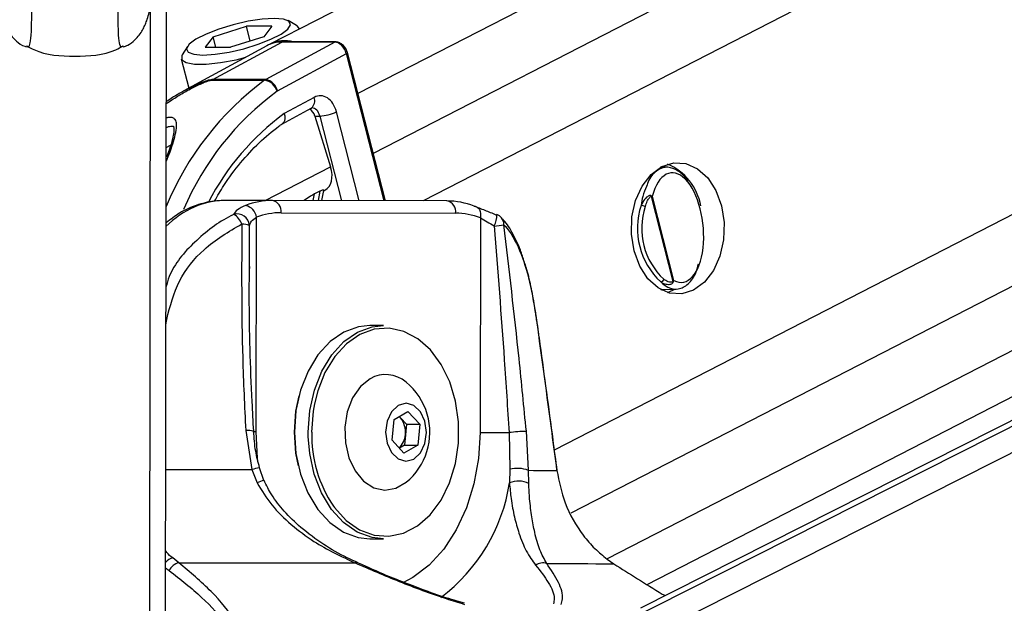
# Paper-space layout '2.5M DUO Wall Base Bracket' of a CAD drawing. Header units: millimetres. Extents: x 20 to 18989, y 40 to 14956.
# Tile 9 of 109: x 4041 to 4203, y 6489 to 6584. Entities that reach past the tile are written whole.
import ezdxf

# ---------------------------------------------------------------- set-up
doc = ezdxf.new("R2010")
doc.units = ezdxf.units.MM
doc.layers.add('COMPONENT_GEOMETRY', color=7, linetype='Continuous')
doc.styles.add('SLDTEXTSTYLE1', font='TXT', dxfattribs={"width": 0.75})
doc.dimstyles.new('SLDDIMSTYLE0', dxfattribs={"dimtxt": 150, "dimasz": 6.604, "dimexe": 0, "dimexo": 0.0625, "dimgap": 37.5, "dimtad": 0, "dimtih": 1, "dimtoh": 1, "dimdec": 0, "dimlfac": 0.5, "dimrnd": 1e-09, "dimzin": 12, "dimdsep": 46, "dimtxsty": 'SLDTEXTSTYLE1', "dimsah": 1, "dimcen": 0.09, "dimadec": 0, "dimazin": 3, "dimtfac": 1, "dimtdec": 0, "dimtofl": 0, "dimtmove": 0, "dimatfit": 3, "dimfxl": 1, "dimfrac": 2, "dimtolj": 1, "dimtzin": 12, "dimarcsym": 0})

# ---------------------------------------------------------------- blocks, each defined once
blk = doc.blocks.new('_D_23')
at = {"layer": 'COMPONENT_GEOMETRY', "color": 7, "ltscale": 2}
for p, q in [((6638.52, 7959.49), (607.65, 7959.49)), ((614, 7959.49), (614, 5158.05)), ((614, 2118.49), (614, 4919.93)), ((6537.75, 2118.49), (607.65, 2118.49))]:
    blk.add_line(p, q, dxfattribs=at)
for points in [[(614, 7959.49), (612.99, 7952.89), (615.02, 7952.89)], [(614, 2118.49), (615.02, 2125.1), (612.99, 2125.1)]]:
    blk.add_solid(points, dxfattribs=at)
at = {"layer": 'COMPONENT_GEOMETRY', "color": 7, "ltscale": 2, "insert": (392.34, 5113.29), "char_height": 150, "attachment_point": 1, "style": 'SLDTEXTSTYLE1'}
blk.add_mtext('2921', dxfattribs=at)

psp = doc.layouts.new('2.5M DUO Wall Base Bracket')

# ---------------------------------------------------------------- linework, layer by layer
at = {"color": 7, "linetype": 'Continuous', "lineweight": 25, "ltscale": 2}
for p, q in [((4141.89, 6611), (4082.11, 6580.28)), ((4387.16, 6611), (4142.95, 6487.73)), ((4144.03, 6491.6), (4376.36, 6611)), ((4064.95, 6478.67), (4065.12, 6601.65)), ((4072.81, 6581.51), (4078.26, 6583.25)), ((4082.41, 6583.25), (4078.26, 6583.25)), ((4078.89, 6580.8), (4078.26, 6583.25)), ((4082.41, 6583.25), (4081.11, 6581.51)), ((4086.48, 6583.37), (4085.08, 6584.14)), ((4086.96, 6582.77), (4086.93, 6582.87)), ((4081.6, 6580.01), (4067.99, 6572.6)), ((4072.81, 6581.51), (4071.5, 6579.77)), ((4072.74, 6574.47), (4084.07, 6580.61)), ((4073.25, 6579.77), (4072.81, 6581.51)), ((4081.11, 6581.51), (4075.65, 6579.77)), ((4092.75, 6580.61), (4081.42, 6574.47)), ((4092.75, 6580.61), (4084.07, 6580.61)), ((4092.91, 6580.65), (4084.23, 6580.65)), ((4068.57, 6579.9), (4067.72, 6578.55)), ((4071.5, 6579.77), (4075.65, 6579.77)), ((4083.34, 6572.6), (4094.66, 6578.74)), ((4101.06, 6554.58), (4094.82, 6578.89)), ((4067.56, 6577.89), (4068.81, 6573.05)), ((4072.56, 6574.36), (4081.24, 6574.36)), ((4081.42, 6574.47), (4072.74, 6574.47)), ((4089.36, 6571.54), (4084.45, 6568.88)), ((4084.05, 6567.16), (4088.9, 6569.78)), ((4089.5, 6568.46), (4090.31, 6568.49)), ((4089.5, 6568.46), (4092.08, 6560.14)), ((4147.38, 6560.07), (4146.26, 6560.1)), ((4090.32, 6556.15), (4089.45, 6555.7)), ((4090.64, 6554.6), (4090.98, 6556.28)), ((4090.97, 6556.23), (4091.12, 6556.31)), ((4082.55, 6554.62), (4074.76, 6554.62)), ((4111.18, 6554.55), (4082.55, 6554.62)), ((4144.7, 6555.26), (4148.28, 6541.33)), ((4148.44, 6541.51), (4144.9, 6555.29)), ((4083.96, 6552.62), (4112.59, 6552.55)), ((4079.84, 6516.64), (4079.89, 6551.87)), ((4116.66, 6551.77), (4116.61, 6516.54)), ((4078.79, 6543.48), (4078.78, 6544.24)), ((4146.26, 6540.02), (4148.82, 6540.08)), ((4146.48, 6539.9), (4146.74, 6540.03)), ((4100.77, 6534.09), (4098.51, 6534.09)), ((4101.1, 6526.09), (4101.06, 6526.09)), ((4102.18, 6515.27), (4102.51, 6518.7)), ((4102.51, 6518.7), (4104.78, 6520.02)), ((4103.54, 6518.96), (4103.32, 6519.17)), ((4103.34, 6519.18), (4103.54, 6518.96)), ((4103.54, 6518.96), (4104.51, 6517.9)), ((4104.78, 6520.02), (4106.72, 6517.9)), ((4078.13, 6516.87), (4079.15, 6510.46)), ((4104.51, 6517.9), (4104.35, 6516.19)), ((4104.51, 6517.9), (4106.72, 6517.9)), ((4106.72, 6517.9), (4106.39, 6514.47)), ((4104.12, 6513.15), (4102.18, 6515.27)), ((4104.35, 6516.19), (4104.18, 6514.47)), ((4121.38, 6516.53), (4121.49, 6510.52)), ((4124.56, 6510.34), (4124.21, 6516.74)), ((4104.18, 6514.47), (4103.36, 6513.99)), ((4106.39, 6514.47), (4104.12, 6513.15)), ((4104.18, 6514.47), (4106.39, 6514.47)), ((4079.15, 6510.46), (4080.02, 6508.27)), ((4080.36, 6510.76), (4080.36, 6510.76)), ((4081.12, 6508.67), (4080.41, 6510.77)), ((4121.49, 6510.52), (4121.44, 6508.27)), ((4124.61, 6508.15), (4124.56, 6510.34)), ((4101.06, 6507.09), (4101.1, 6507.09)), ((4098.51, 6499.09), (4100.77, 6499.09)), ((4067.13, 6495.18), (4066.15, 6495.96)), ((4137.47, 6495.77), (4138.59, 6494.99)), ((4114.03, 6488.52), (4112.84, 6488.88))]:
    psp.add_line(p, q, dxfattribs=at)
at = {"color": 8, "linetype": 'Continuous', "lineweight": 25, "ltscale": 2}
for p, q in [((4172.13, 6611), (4096.54, 6572.16)), ((4193.74, 6611), (4099.06, 6562.35)), ((4217.12, 6611), (4107.29, 6554.56)), ((4318.21, 6611), (4128.8, 6513.66)), ((4341.04, 6611), (4131.52, 6503.33)), ((4361.64, 6611), (4137.48, 6495.81)), ((4139.09, 6480.52), (4397.59, 6611)), ((4139.74, 6485.15), (4389.06, 6611)), ((4064.91, 6445.05), (4065.12, 6601.65)), ((4062.33, 6440.24), (4062.52, 6586.5)), ((4100.87, 6554.58), (4094.66, 6578.74)), ((4096.78, 6554.59), (4093.03, 6569.17)), ((4090.31, 6568.49), (4093.88, 6554.59)), ((4065.07, 6563.32), (4065.81, 6563.69)), ((4081.34, 6554.62), (4092.08, 6560.14)), ((4089.22, 6554.61), (4089.45, 6555.7)), ((4090.32, 6556.15), (4090.01, 6554.6)), ((4078.78, 6544.24), (4078.75, 6550.54)), ((4065.16, 6535.12), (4065.03, 6535.14)), ((4065.03, 6534.2), (4065.16, 6535.12)), ((4088.41, 6515.9), (4088.4, 6516.62)), ((4064.97, 6494.35), (4065.56, 6493.88))]:
    psp.add_line(p, q, dxfattribs=at)
at = {"color": 7, "linetype": 'Continuous', "lineweight": 25, "ltscale": 2, "flags": 128}
for points in [[(4082.81, 6584.51), (4080.82, 6584.39), (4078.51, 6584.04), (4076.08, 6583.48), (4073.73, 6582.76), (4071.63, 6581.94), (4069.97, 6581.08), (4068.87, 6580.26), (4068.42, 6579.54), (4068.67, 6578.98), (4069.59, 6578.63), (4071.11, 6578.5), (4073.1, 6578.63), (4075.4, 6578.98), (4077.83, 6579.54), (4080.19, 6580.26), (4082.28, 6581.08), (4083.95, 6581.94), (4085.05, 6582.76), (4085.49, 6583.48), (4085.24, 6584.04), (4084.32, 6584.39), (4082.81, 6584.51)], [(4086.95, 6582.77), (4086.6, 6583.3), (4086.48, 6583.37)], [(4084.23, 6580.65), (4084.16, 6580.64), (4084.07, 6580.61)], [(4067.72, 6578.55), (4067.64, 6578.41), (4067.63, 6577.73), (4068.33, 6577.25), (4069.7, 6577), (4071.63, 6577), (4073.97, 6577.25), (4076.55, 6577.73), (4078.13, 6578.12)], [(4151.68, 6539.91), (4149.74, 6539.3), (4147.74, 6539.42), (4145.84, 6540.27), (4144.16, 6541.79), (4142.82, 6543.87), (4141.9, 6546.37), (4141.47, 6549.12), (4141.55, 6551.94), (4142.15, 6554.63), (4143.23, 6557), (4144.7, 6558.91), (4146.47, 6560.21), (4148.41, 6560.82), (4150.4, 6560.69), (4152.3, 6559.84), (4153.99, 6558.33), (4155.33, 6556.25), (4156.25, 6553.75), (4156.68, 6550.99), (4156.59, 6548.18), (4155.99, 6545.49), (4154.92, 6543.11), (4153.45, 6541.21), (4151.68, 6539.91)], [(4115.62, 6553.7), (4115.89, 6553.66), (4116.13, 6553.55), (4116.34, 6553.38), (4116.51, 6553.14), (4116.63, 6552.84), (4116.69, 6552.51), (4116.71, 6552.15), (4116.66, 6551.77)], [(4119.27, 6552.24), (4119.36, 6552.3), (4119.38, 6552.3)], [(4147.38, 6539.53), (4148.29, 6539.91), (4148.6, 6540.08)], [(4125.92, 6535.01), (4125.91, 6534.99), (4125.89, 6534.96)], [(4098.51, 6534.09), (4096.66, 6533.89), (4094.23, 6533.01), (4091.98, 6531.46), (4090, 6529.29), (4088.37, 6526.61), (4087.15, 6523.52), (4086.39, 6520.14), (4086.14, 6516.62)], [(4088.4, 6516.62), (4088.66, 6520.14), (4089.41, 6523.52), (4090.63, 6526.61), (4092.26, 6529.29), (4094.25, 6531.46), (4096.5, 6533.01), (4098.92, 6533.89), (4100.77, 6534.09)], [(4092.54, 6504.44), (4092.71, 6504.22), (4094.64, 6502.09), (4096.84, 6500.56), (4099.2, 6499.69), (4101.65, 6499.51), (4104.06, 6500.02), (4106.36, 6501.22), (4108.44, 6503.04), (4110.22, 6505.42), (4111.62, 6508.26), (4112.59, 6511.44), (4113.08, 6514.82), (4113.09, 6518.28), (4112.6, 6521.67), (4111.64, 6524.86), (4110.25, 6527.7), (4108.48, 6530.09), (4106.4, 6531.92), (4104.11, 6533.13), (4101.69, 6533.66), (4099.25, 6533.49), (4096.88, 6532.63), (4094.68, 6531.12), (4092.74, 6529), (4091.14, 6526.38), (4089.95, 6523.36), (4089.42, 6521.23)], [(4098.55, 6525.37), (4096.96, 6524.07), (4095.69, 6522.22), (4094.81, 6519.95), (4094.41, 6517.42), (4094.5, 6514.84), (4095.07, 6512.38), (4096.1, 6510.24), (4097.49, 6508.57), (4099.16, 6507.49), (4100.96, 6507.09), (4102.78, 6507.39), (4104.47, 6508.37)], [(4086.14, 6516.62), (4086.39, 6520.06), (4086.91, 6522.59)], [(4103.17, 6520.98), (4102.08, 6519.95), (4101.35, 6518.42), (4101.09, 6516.6), (4101.34, 6514.78), (4102.07, 6513.24), (4103.16, 6512.2), (4104.44, 6511.84), (4105.73, 6512.19), (4106.82, 6513.22), (4107.55, 6514.76), (4107.81, 6516.57), (4107.56, 6518.39), (4106.83, 6519.94), (4105.74, 6520.97), (4104.46, 6521.34), (4103.17, 6520.98)], [(4086.14, 6516.62), (4086.38, 6513.1), (4087.13, 6509.72), (4088.34, 6506.62), (4089.97, 6503.93), (4091.94, 6501.75), (4094.19, 6500.19), (4096.61, 6499.29), (4098.51, 6499.09)], [(4086.79, 6511.06), (4086.38, 6513.18), (4086.14, 6516.62)], [(4100.77, 6499.09), (4098.88, 6499.29), (4096.45, 6500.19), (4094.21, 6501.75), (4092.23, 6503.93), (4090.6, 6506.62), (4089.39, 6509.72), (4088.65, 6513.1), (4088.41, 6515.9)], [(4116.61, 6516.54), (4117.1, 6516.54), (4117.66, 6516.53), (4118.26, 6516.53), (4118.89, 6516.53), (4119.53, 6516.53), (4120.17, 6516.53), (4120.79, 6516.53), (4121.38, 6516.53)], [(4124.56, 6510.34), (4125.36, 6510.33), (4126.1, 6510.33), (4126.78, 6510.32), (4127.4, 6510.32), (4127.95, 6510.32), (4128.44, 6510.31), (4128.86, 6510.31), (4129.22, 6510.31)], [(4129.24, 6510.35), (4129.24, 6510.34), (4129.22, 6510.31)], [(4067.13, 6495.18), (4070.94, 6495.18), (4074.71, 6495.17), (4078.43, 6495.17), (4082.1, 6495.16), (4085.71, 6495.15), (4089.25, 6495.15), (4092.72, 6495.14), (4096.11, 6495.13)], [(4127.55, 6495.05), (4129.47, 6495.04), (4131.24, 6495.03), (4132.86, 6495.03), (4134.32, 6495.02), (4135.63, 6495.01), (4136.78, 6495.01), (4137.77, 6495), (4138.59, 6494.99)]]:
    psp.add_lwpolyline(points, dxfattribs=at)
at = {"color": 8, "linetype": 'Continuous', "lineweight": 25, "ltscale": 2, "flags": 128}
for points in [[(4092.91, 6580.65), (4092.84, 6580.64), (4092.75, 6580.61)], [(4094.66, 6578.74), (4094.73, 6578.78), (4094.78, 6578.82), (4094.81, 6578.85), (4094.82, 6578.88), (4094.82, 6578.89)], [(4089.42, 6521.23), (4089.22, 6520.06), (4088.96, 6516.62)], [(4079.84, 6516.64), (4079.42, 6516.64), (4079.32, 6516.64)], [(4080.14, 6511.9), (4080.09, 6512.36), (4079.84, 6516.64)], [(4116.61, 6516.54), (4116.36, 6512.26), (4115.6, 6508.1), (4114.38, 6504.17), (4112.71, 6500.58), (4110.65, 6497.42), (4108.25, 6494.79), (4105.58, 6492.76), (4103.91, 6491.86)], [(4064.99, 6510.48), (4066.04, 6510.48), (4068.27, 6510.48), (4070.48, 6510.47), (4072.68, 6510.47), (4074.86, 6510.47), (4077.02, 6510.46), (4079.15, 6510.46)]]:
    psp.add_lwpolyline(points, dxfattribs=at)
at = {"color": 7, "linetype": 'Continuous', "lineweight": 25, "ltscale": 4}
for centre, radius, start, end in [((4084.01, 6575.54), 5.08, 89.312, 118.3239), ((4084.53, 6575.4), 5.45, 74.7324, 116.4054), ((4073.63, 6572.83), 1.87, 118.5059, 124.8596), ((4082.31, 6572.83), 1.87, 118.5059, 124.8596), ((4080.85, 6571.86), 2.53, 16.1508, 81.0975), ((4081.02, 6572.14), 2.36, 11.2344, 80.3623), ((4083.66, 6572.03), 0.657, 118.6986, 124.7301), ((4090, 6575.45), 6.97, 272.4982, 295.7061), ((4143.83, 6552.13), 9.17, 10.1552, 67.2399), ((4082.54, 6542.27), 12.36, 89.9815, 111.0245), ((4082.19, 6552.88), 1.78, 351.8537, 78.5791), ((4110.83, 6552.8), 1.78, 351.8522, 78.5741), ((4111.12, 6542.17), 12.38, 68.684, 89.7048), ((4144.03, 6555.32), 0.672, 355.207, 7.5337), ((4077.72, 6551.65), 2.18, 5.7221, 79.6498), ((4083.95, 6541.29), 11.33, 89.9841, 111.0219), ((4112.54, 6541.2), 11.35, 68.6876, 89.7024), ((4154.45, 6550.05), 12, 161.703, 227.1173), ((4142.98, 6552.24), 1.58, 61.5557, 87.1886), ((4154.55, 6550.05), 11.4, 161.7049, 227.1156), ((4076.7, 6550.36), 2.07, 5.1159, 104.7123), ((4074.68, 6549.77), 2.98, 19.434, 60.033), ((4118.67, 6550.43), 2, 42.6622, 69.1582), ((4077.55, 6547.4), 3.36, 69.0041, 90.9307), ((4112.45, 6604.03), 53.99, 276.9067, 278.5987), ((4146.18, 6541.9), 0.652, 279.4825, 342.0466), ((4147.88, 6541.02), 0.507, 24.0683, 37.2262), ((4101.11, 6520.96), 5.1, 48.7942, 120.1915), ((4097.73, 6516.59), 10.63, 16.2024, 50.6107), ((4100.71, 6516.64), 3.66, 352.962, 39.4452), ((4097.73, 6516.59), 10.63, 309.3893, 16.2024), ((4101.06, 6516.39), 3.29, 313.7091, 356.376), ((4124.56, 6493.32), 23.42, 90.8458, 97.7923), ((4122.72, 6505.28), 5.38, 69.9471, 103.1612), ((4122.9, 6504.97), 3.61, 61.7736, 113.9531), ((4067.84, 6492.73), 2.56, 106.221, 153.1978), ((4126.94, 6493.09), 2.05, 72.8087, 125.6875)]:
    psp.add_arc(centre, radius, start, end, dxfattribs=at)
at = {"color": 8, "linetype": 'Continuous', "lineweight": 25, "ltscale": 4}
for centre, radius, start, end in [((4110.46, 6534.87), 49.13, 126.4987, 157.5744), ((4110.98, 6534.89), 46.76, 126.3265, 157.0408), ((4087.96, 6570.97), 1.51, 308.3034, 22.3091), ((4109.09, 6535.17), 41.75, 126.1594, 152.6683), ((4115.13, 6552.32), 4.25, 333.7575, 359.811), ((4119, 6550.77), 1.52, 355.321, 41.3044), ((4078.54, 6514.14), 2.76, 71.25, 98.472), ((4110.05, 6516.2), 21.09, 178.8698, 213.8794), ((4083.66, 6494.79), 16.3, 101.6629, 106.035), ((4081.95, 6504.67), 4.08, 101.8785, 118.1818), ((4092.9, 6512.63), 28.87, 306.6881, 351.3053), ((4066.88, 6493.48), 2.59, 106.3057, 137.422), ((4096.34, 6494.89), 0.331, 74.6119, 133.1437)]:
    psp.add_arc(centre, radius, start, end, dxfattribs=at)
at = {"color": 7, "linetype": 'Continuous', "lineweight": 25, "ltscale": 4}
for centre, major_axis, ratio, start_param, end_param in [((4093.24, 6578.74), (-0.93, 1.77), 0.663275, 4.378937, 5.949734), ((4090.37, 6567.81), (0, 4), 0.706963, 5.061447, 6.649386), ((4088.17, 6567.78), (-0.19, 1.99), 0.721843, 4.991588, 5.794231), ((4089.28, 6559.86), (-1.86, 3.54), 0.676908, 3.136326, 4.44782), ((4148.9, 6550.18), (-0.94, 8.98), 0.482038, 2.821326, 7.199535)]:
    psp.add_ellipse(centre, major_axis=major_axis, ratio=ratio, start_param=start_param, end_param=end_param, dxfattribs=at)
at = {"color": 8, "linetype": 'Continuous', "lineweight": 25, "ltscale": 4}
for centre, major_axis, ratio, start_param, end_param in [((4088.95, 6567.81), (0.07, 2), 0.713577, 5.085447, 6.318118), ((4074.66, 6530.63), (0.12, 24), 0.707102, 0.001735, 0.60953)]:
    psp.add_ellipse(centre, major_axis=major_axis, ratio=ratio, start_param=start_param, end_param=end_param, dxfattribs=at)
at = {"color": 8, "linetype": 'Continuous', "lineweight": 25, "ltscale": 2}
for points, knots in [([(4042.22, 6580.02), (4042.32, 6579.91), (4042.52, 6579.69), (4042.77, 6580.43), (4042.93, 6581.83), (4042.99, 6583.85), (4043, 6585.85), (4043, 6588.33), (4042.93, 6592.27), (4042.73, 6597.06), (4042.38, 6602.25), (4041.98, 6607.05), (4041.69, 6609.76), (4041.56, 6611)], [0, 0, 0, 0, 0.091574, 0.18193, 0.291245, 0.355099, 0.382859, 0.449135, 0.519188, 0.626973, 0.758231, 0.890002, 1, 1, 1, 1]), ([(4057.96, 6580), (4057.86, 6579.89), (4057.66, 6579.67), (4057.4, 6580.41), (4057.24, 6581.81), (4057.19, 6583.83), (4057.19, 6585.83), (4057.2, 6588.32), (4057.28, 6592.25), (4057.49, 6597.04), (4057.85, 6602.22), (4058.27, 6607.03), (4058.56, 6609.76), (4058.69, 6611)], [0, 0, 0, 0, 0.0919113, 0.1821689, 0.291359, 0.3551433, 0.382871, 0.449076, 0.5190504, 0.6267167, 0.7578288, 0.8894568, 1, 1, 1, 1]), ([(4065.07, 6570.52), (4065.69, 6570.93), (4066.89, 6571.74), (4068.56, 6572.69), (4069.89, 6573.37), (4070.89, 6573.84), (4071.6, 6574.13), (4072.12, 6574.29), (4072.39, 6574.35), (4072.52, 6574.36), (4072.56, 6574.36)], [0, 0, 0, 0, 0.26767, 0.518028, 0.684837, 0.796168, 0.901189, 0.944879, 0.979722, 1, 1, 1, 1]), ([(4072.74, 6574.47), (4072.68, 6574.47), (4072.52, 6574.46), (4072.18, 6574.4), (4071.59, 6574.24), (4070.77, 6573.94), (4069.66, 6573.46), (4068.74, 6573.02), (4068.17, 6572.69), (4068.03, 6572.61)], [0, 0, 0, 0, 0.047325, 0.124964, 0.214963, 0.41444, 0.615667, 0.910078, 1, 1, 1, 1]), ([(4065.06, 6561.02), (4065.29, 6561.57), (4066.05, 6563.39), (4066.61, 6565.36), (4066.85, 6567.06), (4066.66, 6567.85), (4066.22, 6568.21), (4065.69, 6568.3), (4065.26, 6568.22), (4065.07, 6568.18)], [0, 0, 0, 0, 0.1541022, 0.5097387, 0.6904817, 0.8154307, 0.8887387, 0.9502603, 1, 1, 1, 1]), ([(4143.94, 6556.9), (4143.71, 6556.4), (4143.31, 6555.51), (4143.13, 6554.33), (4143.06, 6553.82)], [0, 0, 0, 0, 0.563423, 1, 1, 1, 1]), ([(4076.17, 6552.36), (4076.02, 6552.28), (4073.7, 6551.12), (4069.78, 6548.12), (4066.03, 6543.86), (4065.2, 6541), (4065.03, 6540.42)], [0, 0, 0, 0, 0.032402, 0.482522, 0.89616, 1, 1, 1, 1]), ([(4066.15, 6495.96), (4065.81, 6496.23), (4065.37, 6496.58), (4065.05, 6497.08), (4064.98, 6497.19)], [0, 0, 0, 0, 0.782351, 1, 1, 1, 1])]:
    psp.add_open_spline(points, degree=3, knots=knots, dxfattribs=at)
at = {"color": 7, "linetype": 'Continuous', "lineweight": 25, "ltscale": 2}
for points, knots in [([(4035.15, 6602.96), (4035.21, 6602.43), (4035.49, 6600.08), (4035.98, 6596.41), (4036.59, 6592.17), (4037.19, 6588.6), (4037.72, 6586.11), (4038.16, 6584.56), (4038.51, 6583.58), (4038.9, 6582.73), (4039.51, 6581.76), (4040.46, 6580.77), (4041.4, 6580.04), (4042.05, 6579.86), (4042.16, 6579.83)], [0, 0, 0, 0, 0.0537718, 0.2368376, 0.4058851, 0.5637757, 0.7316502, 0.8163079, 0.8644467, 0.9034781, 0.9332659, 0.9629549, 0.9939196, 1, 1, 1, 1]), ([(4058.03, 6579.83), (4058.28, 6579.92), (4059, 6580.18), (4059.91, 6580.92), (4060.72, 6581.81), (4061.25, 6582.65), (4061.62, 6583.43), (4061.94, 6584.27), (4062.32, 6585.52), (4062.82, 6587.64), (4063.41, 6590.89), (4063.91, 6594.09), (4064.2, 6596.21), (4064.28, 6596.84)], [0, 0, 0, 0, 0.018928, 0.053999, 0.087742, 0.123244, 0.1647, 0.220232, 0.304805, 0.475279, 0.697841, 0.909532, 1, 1, 1, 1]), ([(4042.12, 6580.01), (4042.53, 6579.79), (4044.95, 6578.5), (4050.08, 6578.15), (4055.22, 6578.48), (4057.64, 6579.77), (4058.05, 6579.99)], [0, 0, 0, 0, 0.084602, 0.499993, 0.915414, 1, 1, 1, 1]), ([(4094.82, 6578.89), (4094.75, 6579.07), (4094.61, 6579.5), (4094.18, 6580.1), (4093.61, 6580.52), (4093.15, 6580.65), (4092.93, 6580.65), (4092.91, 6580.65)], [0, 0, 0, 0, 0.204225, 0.46664, 0.739467, 0.971491, 1, 1, 1, 1]), ([(4068.03, 6572.61), (4067.86, 6572.52), (4066.83, 6571.99), (4065.87, 6571.36), (4065.08, 6570.83)], [0, 0, 0, 0, 0.1666803, 1, 1, 1, 1]), ([(4084.45, 6568.88), (4084.46, 6568.87), (4084.49, 6568.75), (4084.57, 6568.42), (4084.57, 6567.92), (4084.42, 6567.46), (4084.21, 6567.3), (4084.12, 6567.22)], [0, 0, 0, 0, 0.017956, 0.17799, 0.470013, 0.761714, 1, 1, 1, 1]), ([(4088.9, 6569.78), (4088.92, 6569.79), (4088.95, 6569.81), (4088.96, 6569.8), (4088.97, 6569.8)], [0, 0, 0, 0, 0.575919, 1, 1, 1, 1]), ([(4073.03, 6554.52), (4073.52, 6555.38), (4074.81, 6557.66), (4077.26, 6560.88), (4080.29, 6564.16), (4082.64, 6566.16), (4083.95, 6567.08), (4084.14, 6567.2)], [0, 0, 0, 0, 0.161215, 0.42645, 0.691776, 0.957428, 1, 1, 1, 1]), ([(4065.07, 6566.62), (4065.26, 6566.68), (4065.6, 6566.8), (4066.02, 6566.85), (4066.24, 6566.81), (4066.26, 6566.79), (4066.31, 6566.77), (4066.38, 6566.07), (4066.17, 6564.94), (4065.79, 6563.51), (4065.36, 6562.32), (4065.15, 6561.74)], [0, 0, 0, 0, 0.050888, 0.096209, 0.141505, 0.189655, 0.285913, 0.434766, 0.585345, 0.798635, 1, 1, 1, 1]), ([(4150.9, 6557.4), (4150.83, 6557.55), (4150.33, 6558.53), (4149.11, 6559.58), (4147.41, 6560.28), (4145.74, 6559.72), (4144.5, 6558.54), (4144.06, 6557.26), (4143.94, 6556.9)], [0, 0, 0, 0, 0.038108, 0.244301, 0.458073, 0.680569, 0.90939, 1, 1, 1, 1]), ([(4089.45, 6555.7), (4089.21, 6555.56), (4088.68, 6555.25), (4088.05, 6554.84), (4087.72, 6554.61)], [0, 0, 0, 0, 0.455331, 1, 1, 1, 1]), ([(4090.96, 6556.28), (4090.96, 6556.3), (4090.96, 6556.36), (4090.73, 6556.33), (4090.48, 6556.23), (4090.34, 6556.16), (4090.32, 6556.15)], [0, 0, 0, 0, 0.285539, 0.624496, 0.950453, 1, 1, 1, 1]), ([(4074.76, 6554.62), (4074.15, 6554.6), (4072.54, 6554.54), (4070, 6553.91), (4067.33, 6552.71), (4065.78, 6551.51), (4065.05, 6550.95)], [0, 0, 0, 0, 0.177132, 0.462079, 0.747626, 1, 1, 1, 1]), ([(4144.7, 6555.41), (4144.66, 6555.42), (4144.53, 6555.45), (4144.32, 6555.39), (4143.98, 6555.19), (4143.5, 6554.7), (4143.22, 6554.15), (4143.06, 6553.82)], [0, 0, 0, 0, 0.060695, 0.184567, 0.29405, 0.574688, 1, 1, 1, 1]), ([(4143.73, 6553.63), (4143.83, 6553.93), (4144, 6554.43), (4144.28, 6554.92), (4144.48, 6555.15), (4144.6, 6555.26), (4144.68, 6555.26), (4144.7, 6555.26)], [0, 0, 0, 0, 0.455664, 0.7450639, 0.8506821, 0.957127, 1, 1, 1, 1]), ([(4144.9, 6555.29), (4144.89, 6555.29), (4144.84, 6555.33), (4144.77, 6555.37), (4144.7, 6555.41)], [0, 0, 0, 0, 0.028903, 1, 1, 1, 1]), ([(4144.7, 6555.26), (4144.77, 6555.27), (4144.84, 6555.28), (4144.89, 6555.29), (4144.9, 6555.29)], [0, 0, 0, 0, 0.971219, 1, 1, 1, 1]), ([(4078.11, 6553.8), (4077.61, 6553.57), (4076.68, 6553.14), (4076.33, 6552.61), (4076.17, 6552.36)], [0, 0, 0, 0, 0.538136, 1, 1, 1, 1]), ([(4119.27, 6552.24), (4118.65, 6552.49), (4117.3, 6553.04), (4116.21, 6553.47), (4115.62, 6553.7)], [0, 0, 0, 0, 0.461835, 1, 1, 1, 1]), ([(4078.75, 6550.54), (4078.84, 6550.77), (4079.02, 6551.25), (4079.59, 6551.66), (4079.89, 6551.87)], [0, 0, 0, 0, 0.469387, 1, 1, 1, 1]), ([(4116.66, 6551.77), (4117.03, 6551.56), (4117.72, 6551.15), (4118.55, 6550.66), (4118.94, 6550.44)], [0, 0, 0, 0, 0.530552, 1, 1, 1, 1]), ([(4123.9, 6544.49), (4123.69, 6545.17), (4123.15, 6546.89), (4122.02, 6549.2), (4120.98, 6550.95), (4120.23, 6551.64), (4120.11, 6551.75)], [0, 0, 0, 0, 0.2254778, 0.570776, 0.9309862, 1, 1, 1, 1]), ([(4065.16, 6535.12), (4065.72, 6537.28), (4066.85, 6541.6), (4071.35, 6547.18), (4075.34, 6549.51), (4077.49, 6550.77)], [0, 0, 0, 0, 0.313753, 0.628658, 1, 1, 1, 1]), ([(4077.49, 6550.77), (4077.46, 6543.44), (4077.4, 6532.15), (4077.94, 6520.84), (4078.13, 6516.87)], [0, 0, 0, 0, 0.648276, 1, 1, 1, 1]), ([(4118.94, 6550.44), (4119.51, 6543.11), (4120.39, 6531.81), (4121.12, 6520.51), (4121.38, 6516.53)], [0, 0, 0, 0, 0.648203, 1, 1, 1, 1]), ([(4124.21, 6516.74), (4123.82, 6520.72), (4122.72, 6532.03), (4121.38, 6543.33), (4120.52, 6550.65)], [0, 0, 0, 0, 0.351722, 1, 1, 1, 1]), ([(4120.52, 6550.65), (4120.59, 6550.58), (4121.57, 6549.51), (4123.14, 6546.81), (4124.83, 6541.46), (4125.53, 6537.12), (4125.89, 6534.96)], [0, 0, 0, 0, 0.025048, 0.371522, 0.686339, 1, 1, 1, 1]), ([(4125.9, 6535), (4125.8, 6535.78), (4125.53, 6537.69), (4124.96, 6540.6), (4124.41, 6543), (4124, 6544.2), (4123.9, 6544.49)], [0, 0, 0, 0, 0.223111, 0.550945, 0.892293, 1, 1, 1, 1]), ([(4079.44, 6516.75), (4079.36, 6518.37), (4078.96, 6525.75), (4078.66, 6534.92), (4078.74, 6542.46), (4078.75, 6544.24)], [0, 0, 0, 0, 0.176188, 0.805207, 1, 1, 1, 1]), ([(4146.28, 6541.26), (4146.67, 6540.94), (4147.61, 6540.16), (4149.2, 6539.93), (4150.82, 6540.8), (4151.99, 6542.32), (4152.36, 6543.77), (4152.48, 6544.21)], [0, 0, 0, 0, 0.163174, 0.397297, 0.640664, 0.889327, 1, 1, 1, 1]), ([(4146.28, 6541.26), (4146.33, 6541.23), (4146.59, 6541.07), (4147.01, 6540.9), (4147.49, 6540.84), (4147.82, 6540.86), (4148.07, 6540.95), (4148.24, 6541.07), (4148.31, 6541.18), (4148.34, 6541.23)], [0, 0, 0, 0, 0.0701061, 0.3951464, 0.587137, 0.7310895, 0.8416898, 0.9363462, 1, 1, 1, 1]), ([(4148.28, 6541.33), (4148.26, 6541.31), (4148.21, 6541.25), (4148.01, 6541.2), (4147.56, 6541.24), (4147.12, 6541.46), (4146.83, 6541.67), (4146.8, 6541.7)], [0, 0, 0, 0, 0.045335, 0.125623, 0.375641, 0.924046, 1, 1, 1, 1]), ([(4148.44, 6541.51), (4148.43, 6541.51), (4148.4, 6541.45), (4148.34, 6541.39), (4148.28, 6541.33)], [0, 0, 0, 0, 0.028734, 1, 1, 1, 1]), ([(4148.34, 6541.23), (4148.38, 6541.32), (4148.42, 6541.42), (4148.43, 6541.51), (4148.44, 6541.51)], [0, 0, 0, 0, 0.971161, 1, 1, 1, 1]), ([(4125.89, 6534.96), (4126.07, 6533.65), (4126.98, 6527.11), (4128.09, 6518.89), (4129, 6511.98), (4129.22, 6510.31)], [0, 0, 0, 0, 0.1591895, 0.7959462, 1, 1, 1, 1]), ([(4129.24, 6510.35), (4128.97, 6512.4), (4127.89, 6520.62), (4126.76, 6528.85), (4125.92, 6535.01)], [0, 0, 0, 0, 0.249836, 1, 1, 1, 1]), ([(4080.41, 6510.77), (4080.17, 6511.67), (4079.64, 6513.64), (4079.53, 6515.66), (4079.47, 6516.76)], [0, 0, 0, 0, 0.458164, 1, 1, 1, 1]), ([(4129.22, 6510.31), (4129.59, 6508.5), (4130.38, 6504.62), (4132.92, 6500.31), (4135.41, 6497.44), (4136.79, 6496.32), (4137.47, 6495.77)], [0, 0, 0, 0, 0.301538, 0.649276, 0.826767, 1, 1, 1, 1]), ([(4080.02, 6508.27), (4080.77, 6507.03), (4082.32, 6504.49), (4085.59, 6501.35), (4090.11, 6497.96), (4093.81, 6496.22), (4096.11, 6495.13)], [0, 0, 0, 0, 0.202403, 0.41594, 0.635026, 1, 1, 1, 1]), ([(4096.44, 6495.25), (4095.88, 6495.49), (4094, 6496.3), (4090.84, 6498.16), (4087.35, 6500.7), (4084.51, 6503.48), (4082.44, 6506.07), (4081.53, 6507.88), (4081.14, 6508.68)], [0, 0, 0, 0, 0.090495, 0.304931, 0.530843, 0.71304, 0.874066, 1, 1, 1, 1]), ([(4121.44, 6508.27), (4121.52, 6507.4), (4121.71, 6505.38), (4122.24, 6502.61), (4123.06, 6499.69), (4124.15, 6496.95), (4125.21, 6495.49), (4125.74, 6494.75)], [0, 0, 0, 0, 0.1352441, 0.3167289, 0.5028987, 0.7488866, 1, 1, 1, 1]), ([(4127.55, 6495.05), (4127.16, 6495.75), (4126.37, 6497.18), (4125.64, 6499.8), (4125.09, 6502.65), (4124.75, 6505.32), (4124.65, 6507.31), (4124.61, 6508.15)], [0, 0, 0, 0, 0.245374, 0.495299, 0.678098, 0.864612, 1, 1, 1, 1]), ([(4070.09, 6472.54), (4070.45, 6472.62), (4072.43, 6473.08), (4075.49, 6474.32), (4077.72, 6476.49), (4078.52, 6478.78), (4078.41, 6481.74), (4076.61, 6485.7), (4072.72, 6490.5), (4068.99, 6493.62), (4067.13, 6495.18)], [0, 0, 0, 0, 0.024025, 0.134637, 0.244506, 0.334113, 0.423972, 0.601082, 0.800328, 1, 1, 1, 1]), ([(4096.11, 6495.13), (4098.49, 6494.11), (4103.31, 6492.04), (4109.43, 6489.76), (4113.06, 6488.65), (4114.07, 6488.34)], [0, 0, 0, 0, 0.413475, 0.836284, 1, 1, 1, 1]), ([(4105.49, 6491.42), (4104.64, 6491.74), (4102.22, 6492.66), (4099.21, 6493.95), (4097.09, 6494.91), (4096.43, 6495.21)], [0, 0, 0, 0, 0.272838, 0.772926, 1, 1, 1, 1]), ([(4125.74, 6494.75), (4126.5, 6493.8), (4128.03, 6491.88), (4128.91, 6489.76), (4128.72, 6488.72), (4128.67, 6488.43)], [0, 0, 0, 0, 0.414625, 0.838123, 1, 1, 1, 1]), ([(4129.92, 6488.3), (4130.01, 6488.61), (4130.33, 6489.69), (4129.67, 6491.94), (4128.26, 6494), (4127.55, 6495.05)], [0, 0, 0, 0, 0.163713, 0.575624, 1, 1, 1, 1]), ([(4138.59, 6494.99), (4141.13, 6493.38), (4143.79, 6491.68), (4146.84, 6489.86), (4146.99, 6489.77)], [0, 0, 0, 0, 0.950716, 1, 1, 1, 1]), ([(4065.56, 6493.88), (4067.42, 6492.43), (4071.13, 6489.54), (4075.1, 6485.07), (4077.04, 6481.38), (4077.31, 6478.62), (4076.67, 6476.48), (4074.65, 6474.44), (4071.76, 6473.26), (4069.88, 6472.82), (4069.55, 6472.74)], [0, 0, 0, 0, 0.2028002, 0.4051809, 0.583306, 0.6724968, 0.7614021, 0.8688712, 0.9765425, 1, 1, 1, 1]), ([(4112.84, 6488.88), (4112.23, 6489.06), (4110.31, 6489.63), (4107.83, 6490.5), (4106.03, 6491.21), (4105.49, 6491.42)], [0, 0, 0, 0, 0.244982, 0.774906, 1, 1, 1, 1])]:
    psp.add_open_spline(points, degree=3, knots=knots, dxfattribs=at)

# ---------------------------------------------------------------- dimensions: what is measured, and where the dimension line sits
at = {"layer": 'COMPONENT_GEOMETRY', "color": 7, "ltscale": 2}
dim = psp.add_linear_dim(base=(614.00319254, 7959.49114567), p1=(6540.28916435, 2118.49114567), p2=(6641.06280495, 7959.49114567), angle=90, dimstyle='SLDDIMSTYLE0', dxfattribs=at)
dim.commit()
dim.dimension.update_dxf_attribs({"geometry": '_D_23', "text_midpoint": (614.00319254, 5038.99114567), "dimtype": 160})

doc.saveas('drawing.dxf')
